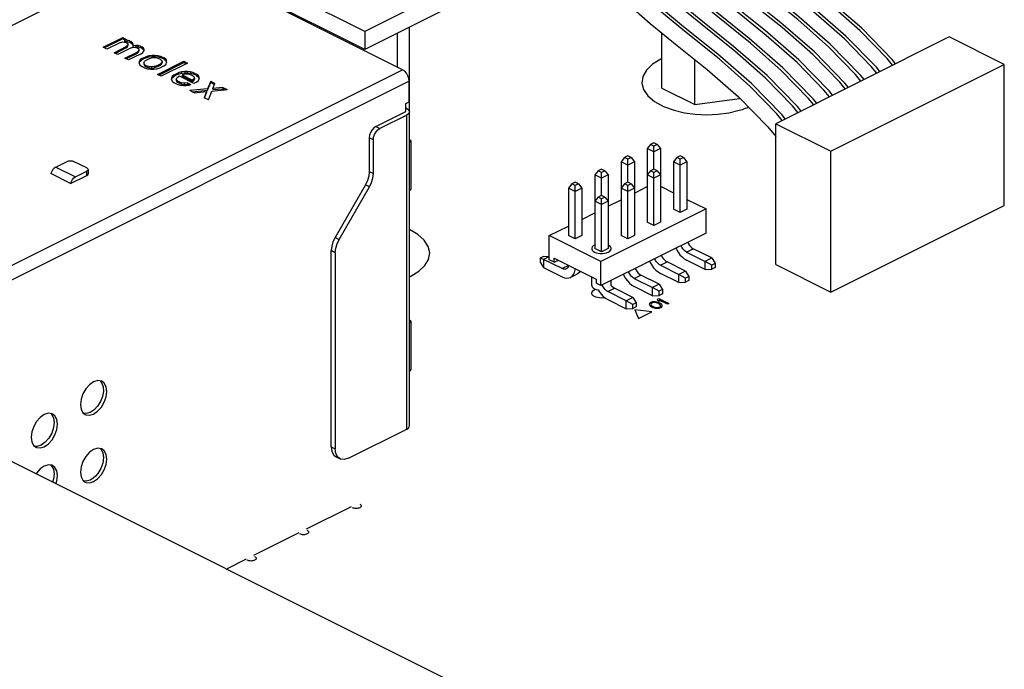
# Paper-space layout '005_EXP_CORICANT_PE_DRAWING_3_3' of a CAD drawing. Header units: millimetres. Extents: x 6 to 413, y 7 to 290.
# Tile 26 of 46: x 232 to 264, y 173 to 194. Entities that reach past the tile are written whole.
import ezdxf

# ---------------------------------------------------------------- set-up
doc = ezdxf.new("R2010")
doc.units = ezdxf.units.MM
doc.header["$LTSCALE"] = 23.1
doc.layers.get('0').update_dxf_attribs({"linetype": 'CONTINUOUS'})
for name, color, linetype in [('119A00000356A_BL477', 7, 'CONTINUOUS'), ('120400000102A_2X4_CABLE_4_BL483', 7, 'CONTINUOUS'), ('124100005500A_SPACER_M3X1_BL496', 7, 'CONTINUOUS'), ('124100005500A_SPACER_M3X1_BL497', 7, 'CONTINUOUS'), ('_TMM_104_01_T_D_SM_BODY_BL494', 7, 'CONTINUOUS'), ('_TMM_104_01_T_D_SM_PINS1_BL491', 7, 'CONTINUOUS'), ('_TMM_104_01_T_D_SM_SM_PIN_BL493', 7, 'CONTINUOUS'), ('MAIN_PCB_BL436', 7, 'CONTINUOUS'), ('PCB_GPS_444_BL475', 7, 'CONTINUOUS'), ('RJ45_2X3_BL481', 7, 'CONTINUOUS')]:
    doc.layers.add(name, color=color, linetype=linetype)

# ---------------------------------------------------------------- blocks, each defined once
blk = doc.blocks.new('MAIN_PCB_BL436', base_point=(234.584, 209.281))
at = {"layer": 'MAIN_PCB_BL436', "color": 4, "linetype": 'Continuous'}
for p, q in [((252.441, 192.771), (252.426, 192.764)), ((252.451, 192.776), (252.441, 192.771)), ((252.462, 192.781), (252.451, 192.776))]:
    blk.add_line(p, q, dxfattribs=at)
for points in [[(252.426, 192.764), (252.158, 192.599), (251.961, 192.411), (251.844, 192.207), (251.812, 191.992), (251.867, 191.782), (252.005, 191.581), (252.221, 191.398), (252.511, 191.239), (252.858, 191.113)], [(254.964, 191.113), (255.015, 191.128), (255.064, 191.144), (255.113, 191.16), (255.166, 191.179), (255.213, 191.197), (255.262, 191.217)], [(252.858, 191.113), (253.189, 191.035), (253.543, 190.988), (253.907, 190.971), (254.272, 190.987), (254.626, 191.034), (254.964, 191.113)], [(244.348, 185.755), (244.612, 185.916), (244.808, 186.101), (244.926, 186.301), (244.963, 186.508), (244.916, 186.719), (244.788, 186.918), (244.583, 187.1), (244.307, 187.26)], [(244.307, 185.735), (244.313, 185.738), (244.323, 185.743)], [(244.323, 185.743), (244.334, 185.748), (244.348, 185.755)]]:
    blk.add_lwpolyline(points, dxfattribs=at)
blk = doc.blocks.new('PCB_GPS_444_BL475', base_point=(235.564, 203.756))
at = {"layer": 'PCB_GPS_444_BL475', "color": 7, "linetype": 'Continuous'}
for p, q in [((242.865, 193.661), (214.792, 207.698)), ((242.865, 193.079), (214.792, 207.116)), ((249.24, 196.848), (242.865, 193.661)), ((249.588, 196.441), (242.865, 193.079)), ((242.865, 193.661), (242.865, 193.079))]:
    blk.add_line(p, q, dxfattribs=at)
blk = doc.blocks.new('119A00000356A_BL477', base_point=(224.738, 180.147))
at = {"layer": '119A00000356A_BL477', "color": 7, "linetype": 'Continuous'}
for p, q in [((236.346, 196.293), (208.474, 182.357)), ((244.089, 192.422), (236.346, 196.293)), ((234.419, 193.148), (235.045, 193.461)), ((235.045, 193.419), (234.461, 193.127)), ((235.045, 193.461), (235.045, 193.419)), ((235.045, 193.461), (235.162, 193.402)), ((235.12, 193.381), (235.045, 193.419)), ((235.162, 193.402), (235.109, 193.376)), ((235.183, 193.381), (235.109, 193.376)), ((235.109, 193.376), (235.109, 193.334)), ((235.183, 193.381), (235.183, 193.339)), ((235.268, 193.36), (235.183, 193.381)), ((234.536, 193.089), (234.419, 193.148)), ((234.971, 193.307), (234.536, 193.089)), ((234.769, 192.973), (235.162, 193.169)), ((235.162, 193.127), (234.811, 192.952)), ((235.321, 193.132), (234.886, 192.914)), ((234.971, 193.307), (235.045, 193.323)), ((235.045, 193.323), (235.119, 193.317)), ((235.109, 193.334), (235.183, 193.339)), ((235.119, 193.317), (235.172, 193.301)), ((235.194, 193.195), (235.162, 193.169)), ((235.162, 193.169), (235.162, 193.127)), ((235.162, 193.127), (235.194, 193.154)), ((235.172, 193.301), (235.215, 193.27)), ((235.183, 193.339), (235.268, 193.318)), ((235.215, 193.238), (235.194, 193.195)), ((235.194, 193.154), (235.215, 193.196)), ((235.194, 193.195), (235.194, 193.154)), ((235.215, 193.27), (235.215, 193.196)), ((235.268, 193.36), (235.268, 193.318)), ((235.268, 193.36), (235.31, 193.339)), ((235.31, 193.297), (235.268, 193.318)), ((235.31, 193.339), (235.31, 193.297)), ((235.363, 193.291), (235.31, 193.339)), ((235.31, 193.297), (235.363, 193.249)), ((235.321, 193.132), (235.395, 193.148)), ((235.363, 193.291), (235.363, 193.249)), ((235.385, 193.238), (235.363, 193.291)), ((235.363, 193.249), (235.385, 193.196)), ((235.385, 193.154), (235.385, 193.238)), ((235.469, 193.206), (235.385, 193.195)), ((235.385, 193.154), (235.469, 193.164)), ((235.395, 193.148), (235.469, 193.142)), ((235.469, 193.206), (235.469, 193.164)), ((235.544, 193.201), (235.469, 193.206)), ((235.469, 193.164), (235.544, 193.159)), ((235.469, 193.142), (235.522, 193.126)), ((235.522, 193.126), (235.565, 193.095)), ((235.544, 193.201), (235.544, 193.159)), ((235.618, 193.185), (235.544, 193.201)), ((235.544, 193.159), (235.618, 193.143)), ((235.565, 193.063), (235.544, 193.02)), ((235.565, 193.095), (235.565, 193.021)), ((235.618, 193.185), (235.618, 193.143)), ((235.618, 193.185), (235.66, 193.164)), ((235.66, 193.122), (235.618, 193.143)), ((235.66, 193.164), (235.66, 193.122)), ((235.713, 193.116), (235.66, 193.164)), ((235.66, 193.122), (235.713, 193.074)), ((235.713, 193.116), (235.713, 193.074)), ((235.735, 193.063), (235.713, 193.116)), ((235.713, 193.074), (235.728, 193.039)), ((235.724, 193.026), (235.735, 193.063)), ((234.886, 192.914), (234.769, 192.973)), ((235.119, 192.798), (235.512, 192.994)), ((235.236, 192.739), (235.119, 192.798)), ((235.512, 192.952), (235.161, 192.777)), ((235.618, 192.93), (235.236, 192.739)), ((235.544, 193.02), (235.512, 192.994)), ((235.512, 192.994), (235.512, 192.952)), ((235.512, 192.952), (235.544, 192.979)), ((235.544, 192.979), (235.565, 193.021)), ((235.544, 193.02), (235.544, 192.979)), ((235.66, 192.782), (235.597, 192.729)), ((235.597, 192.687), (235.66, 192.74)), ((235.618, 192.93), (235.692, 192.978)), ((235.66, 192.782), (235.788, 192.845)), ((235.788, 192.804), (235.66, 192.74)), ((235.66, 192.782), (235.66, 192.74)), ((235.692, 192.978), (235.724, 193.026)), ((235.925, 192.787), (235.777, 192.713)), ((235.894, 192.877), (235.788, 192.845)), ((235.788, 192.845), (235.788, 192.804)), ((235.788, 192.804), (235.894, 192.836)), ((236, 192.888), (235.894, 192.877)), ((235.894, 192.877), (235.894, 192.836)), ((235.894, 192.836), (236, 192.846)), ((235.925, 192.787), (235.979, 192.803)), ((235.979, 192.803), (236.063, 192.814)), ((236, 192.888), (236, 192.846)), ((236.085, 192.888), (236, 192.888)), ((236, 192.846), (236.085, 192.846)), ((236.063, 192.814), (236.148, 192.803)), ((236.085, 192.888), (236.085, 192.846)), ((236.191, 192.877), (236.085, 192.888)), ((236.085, 192.846), (236.191, 192.836)), ((236.148, 192.803), (236.201, 192.787)), ((236.191, 192.877), (236.191, 192.836)), ((236.297, 192.845), (236.191, 192.877)), ((236.191, 192.836), (236.297, 192.804)), ((236.265, 192.755), (236.201, 192.787)), ((236.265, 192.755), (236.297, 192.729)), ((236.297, 192.845), (236.297, 192.804)), ((236.297, 192.845), (236.382, 192.803)), ((236.382, 192.761), (236.297, 192.804)), ((236.382, 192.803), (236.382, 192.761)), ((236.445, 192.75), (236.382, 192.803)), ((236.382, 192.761), (236.445, 192.708)), ((236.445, 192.75), (236.445, 192.708)), ((236.466, 192.697), (236.445, 192.75)), ((213.124, 176.939), (244.089, 192.422)), ((235.597, 192.729), (235.575, 192.676)), ((235.575, 192.634), (235.597, 192.687)), ((235.575, 192.676), (235.575, 192.633)), ((235.575, 192.633), (235.597, 192.58)), ((235.597, 192.729), (235.597, 192.687)), ((235.597, 192.58), (235.66, 192.527)), ((235.745, 192.485), (235.66, 192.527)), ((235.724, 192.644), (235.745, 192.686)), ((235.724, 192.644), (235.724, 192.602)), ((235.745, 192.601), (235.724, 192.644)), ((235.724, 192.602), (235.745, 192.56)), ((235.745, 192.686), (235.777, 192.713)), ((235.745, 192.601), (235.745, 192.56)), ((235.777, 192.575), (235.745, 192.601)), ((235.745, 192.56), (235.777, 192.533)), ((235.745, 192.485), (235.851, 192.453)), ((235.777, 192.575), (235.777, 192.533)), ((235.777, 192.575), (235.841, 192.543)), ((235.777, 192.533), (235.841, 192.502)), ((235.841, 192.543), (235.841, 192.502)), ((235.894, 192.527), (235.841, 192.543)), ((235.841, 192.502), (235.894, 192.486)), ((235.851, 192.453), (235.957, 192.442)), ((235.894, 192.527), (235.894, 192.486)), ((235.979, 192.517), (235.894, 192.527)), ((235.894, 192.486), (235.979, 192.475)), ((235.957, 192.442), (236.042, 192.442)), ((236.063, 192.527), (235.979, 192.517)), ((235.979, 192.517), (235.979, 192.475)), ((235.979, 192.475), (236.063, 192.486)), ((236.042, 192.442), (236.148, 192.453)), ((236.116, 192.543), (236.063, 192.527)), ((236.063, 192.527), (236.063, 192.486)), ((236.063, 192.486), (236.116, 192.502)), ((236.116, 192.543), (236.265, 192.617)), ((236.116, 192.502), (236.265, 192.576)), ((236.116, 192.543), (236.116, 192.502)), ((236.148, 192.453), (236.254, 192.485)), ((236.169, 192.273), (237.018, 192.697)), ((236.211, 192.252), (237.018, 192.655)), ((236.382, 192.548), (236.254, 192.485)), ((236.297, 192.644), (236.265, 192.617)), ((236.265, 192.617), (236.265, 192.576)), ((236.265, 192.576), (236.297, 192.602)), ((237.135, 192.639), (236.286, 192.214)), ((236.297, 192.729), (236.318, 192.686)), ((236.318, 192.686), (236.297, 192.644)), ((236.297, 192.602), (236.318, 192.645)), ((236.297, 192.644), (236.297, 192.602)), ((236.318, 192.686), (236.318, 192.645)), ((236.382, 192.548), (236.445, 192.601)), ((236.445, 192.708), (236.466, 192.655)), ((236.445, 192.601), (236.466, 192.654)), ((236.466, 192.654), (236.466, 192.697)), ((237.018, 192.697), (237.018, 192.655)), ((237.018, 192.697), (237.135, 192.639)), ((237.018, 192.655), (237.093, 192.618)), ((236.286, 192.214), (236.169, 192.273)), ((236.647, 192.204), (236.626, 192.151)), ((236.626, 192.109), (236.647, 192.162)), ((236.626, 192.151), (236.626, 192.108)), ((236.626, 192.108), (236.647, 192.055)), ((236.71, 192.257), (236.647, 192.204)), ((236.647, 192.162), (236.71, 192.215)), ((236.647, 192.204), (236.647, 192.162)), ((236.71, 192.257), (236.838, 192.32)), ((236.838, 192.279), (236.71, 192.215)), ((236.71, 192.257), (236.71, 192.215)), ((236.774, 192.119), (236.795, 192.161)), ((236.774, 192.119), (236.774, 192.077)), ((236.795, 192.076), (236.774, 192.119)), ((236.795, 192.161), (236.827, 192.188)), ((236.88, 192.214), (236.827, 192.188)), ((236.944, 192.352), (236.838, 192.32)), ((236.838, 192.32), (236.838, 192.279)), ((236.838, 192.279), (236.944, 192.311)), ((237.347, 191.981), (236.88, 192.214)), ((237.05, 192.363), (236.944, 192.352)), ((236.944, 192.352), (236.944, 192.311)), ((236.944, 192.311), (237.05, 192.321)), ((236.976, 192.262), (236.965, 192.257)), ((236.965, 192.257), (236.965, 192.215)), ((236.965, 192.257), (237.304, 192.087)), ((237.304, 192.045), (236.965, 192.215)), ((236.976, 192.262), (237.029, 192.278)), ((237.029, 192.278), (237.113, 192.289)), ((237.05, 192.363), (237.05, 192.321)), ((237.135, 192.363), (237.05, 192.363)), ((237.05, 192.321), (237.135, 192.321)), ((237.113, 192.289), (237.198, 192.278)), ((237.135, 192.363), (237.135, 192.321)), ((237.241, 192.352), (237.135, 192.363)), ((237.135, 192.321), (237.241, 192.311)), ((237.198, 192.278), (237.251, 192.262)), ((237.241, 192.352), (237.241, 192.311)), ((237.347, 192.32), (237.241, 192.352)), ((237.241, 192.311), (237.347, 192.279)), ((237.315, 192.23), (237.251, 192.262)), ((237.347, 192.119), (237.304, 192.087)), ((237.315, 192.23), (237.347, 192.204)), ((237.347, 192.32), (237.347, 192.279)), ((237.347, 192.32), (237.432, 192.278)), ((237.432, 192.236), (237.347, 192.279)), ((237.347, 192.204), (237.368, 192.161)), ((237.368, 192.161), (237.347, 192.119)), ((237.347, 192.077), (237.368, 192.12)), ((237.347, 192.119), (237.347, 192.077)), ((237.368, 192.161), (237.368, 192.12)), ((237.432, 192.278), (237.432, 192.236)), ((237.495, 192.225), (237.432, 192.278)), ((237.432, 192.236), (237.495, 192.183)), ((237.495, 192.225), (237.495, 192.183)), ((237.516, 192.172), (237.495, 192.225)), ((237.495, 192.183), (237.516, 192.13)), ((237.495, 192.076), (237.516, 192.129)), ((237.516, 192.129), (237.516, 192.172)), ((244.301, 192.056), (213.337, 176.573)), ((236.647, 192.055), (236.71, 192.002)), ((236.795, 191.96), (236.71, 192.002)), ((236.774, 192.077), (236.795, 192.035)), ((236.795, 192.076), (236.795, 192.035)), ((236.827, 192.05), (236.795, 192.076)), ((236.795, 192.035), (236.827, 192.008)), ((236.795, 191.96), (236.901, 191.928)), ((236.827, 192.05), (236.827, 192.008)), ((236.827, 192.05), (236.891, 192.018)), ((236.891, 191.977), (236.827, 192.008)), ((236.891, 192.018), (236.891, 191.977)), ((236.944, 192.002), (236.891, 192.018)), ((236.891, 191.977), (236.944, 191.961)), ((236.901, 191.928), (237.007, 191.917)), ((236.944, 192.002), (236.944, 191.961)), ((237.029, 191.992), (236.944, 192.002)), ((236.944, 191.961), (237.029, 191.95)), ((237.007, 191.917), (237.092, 191.917)), ((237.135, 192.002), (237.029, 191.992)), ((237.029, 191.992), (237.029, 191.95)), ((237.029, 191.95), (237.135, 191.961)), ((237.092, 191.917), (237.198, 191.928)), ((237.135, 192.002), (237.135, 191.961)), ((237.135, 192.002), (237.251, 191.944)), ((237.199, 191.928), (237.135, 191.961)), ((237.198, 191.928), (237.251, 191.944)), ((237.782, 191.806), (237.219, 191.748)), ((237.304, 192.087), (237.304, 192.045)), ((237.304, 192.045), (237.347, 192.077)), ((237.432, 192.023), (237.347, 191.981)), ((237.432, 192.023), (237.495, 192.076)), ((237.888, 192.05), (237.782, 191.806)), ((237.782, 191.764), (237.888, 192.008)), ((237.782, 191.806), (237.782, 191.764)), ((237.888, 192.05), (237.888, 192.008)), ((237.888, 192.05), (238.026, 191.981)), ((237.888, 192.008), (238.012, 191.946)), ((237.93, 191.732), (238.418, 191.785)), ((237.962, 191.822), (238.026, 191.981)), ((238.28, 191.854), (237.962, 191.822)), ((237.962, 191.822), (237.962, 191.78)), ((237.962, 191.78), (238.28, 191.812)), ((238.28, 191.854), (238.28, 191.812)), ((238.28, 191.854), (238.418, 191.785)), ((238.28, 191.812), (238.35, 191.777)), ((244.301, 191.391), (244.301, 192.056)), ((237.357, 191.679), (237.219, 191.748)), ((237.288, 191.713), (237.782, 191.764)), ((237.357, 191.679), (237.75, 191.716)), ((237.75, 191.716), (237.676, 191.52)), ((237.813, 191.451), (237.676, 191.52)), ((237.689, 191.513), (237.75, 191.674)), ((237.75, 191.716), (237.75, 191.674)), ((237.813, 191.451), (237.93, 191.732)), ((244.195, 191.338), (244.301, 191.391)), ((244.195, 191.079), (244.195, 191.338)), ((244.219, 191.173), (244.195, 191.185)), ((243.224, 190.593), (244.195, 191.079)), ((244.219, 190.961), (243.354, 190.528)), ((244.219, 180.818), (244.219, 190.961)), ((244.307, 180.924), (244.307, 191.067)), ((243.224, 190.593), (243.354, 190.528)), ((243.012, 190.227), (243.012, 189.133)), ((243.142, 190.162), (243.012, 190.227)), ((243.142, 189.068), (243.142, 190.162)), ((244.35, 190.12), (244.35, 188.561)), ((232.886, 189.283), (233.247, 189.463)), ((232.886, 189.283), (233.523, 188.965)), ((233.883, 189.251), (233.459, 189.463)), ((233.364, 188.75), (232.727, 189.068)), ((233.364, 188.75), (233.883, 189.01)), ((233.523, 188.965), (233.883, 189.145)), ((233.883, 189.01), (233.883, 189.145)), ((233.927, 189.198), (233.927, 189.063)), ((243.012, 189.133), (243.142, 189.068)), ((242.887, 188.704), (241.906, 187.012)), ((242.036, 186.947), (243.017, 188.639)), ((243.017, 188.639), (242.887, 188.704)), ((241.906, 187.012), (242.036, 186.947)), ((241.782, 180.249), (241.782, 186.582)), ((241.912, 186.517), (241.782, 186.582)), ((241.912, 186.517), (241.912, 180.184)), ((244.35, 184.296), (244.35, 182.737)), ((234.238, 182.386), (234.105, 182.346)), ((234.319, 182.376), (234.376, 182.306)), ((232.647, 181.331), (232.514, 181.291)), ((232.727, 181.32), (232.751, 181.301)), ((233.867, 181.32), (233.787, 181.33)), ((233.999, 181.36), (233.867, 181.32)), ((242.336, 179.877), (244.219, 180.818)), ((232.276, 180.264), (232.196, 180.275)), ((232.408, 180.305), (232.276, 180.264)), ((234.238, 180.204), (234.105, 180.164)), ((234.357, 180.188), (234.238, 180.204)), ((234.317, 180.193), (234.346, 180.17)), ((234.373, 180.181), (234.357, 180.188)), ((241.782, 180.249), (241.912, 180.184)), ((241.938, 179.925), (242.068, 179.86)), ((232.647, 179.668), (232.514, 179.628)), ((232.727, 179.658), (232.751, 179.639)), ((233.867, 179.137), (233.787, 179.147)), ((233.999, 179.177), (233.867, 179.137)), ((240.983, 177.597), (242.442, 178.327)), ((239.286, 176.749), (240.745, 177.479)), ((238.389, 176.301), (239.048, 176.63))]:
    blk.add_line(p, q, dxfattribs=at)
for points in [[(244.301, 192.056), (244.291, 192.142), (244.261, 192.229), (244.214, 192.31), (244.155, 192.376), (244.089, 192.422)], [(244.219, 191.173), (244.274, 191.135), (244.303, 191.09), (244.307, 191.067)], [(244.307, 191.067), (244.303, 191.043), (244.274, 190.999), (244.219, 190.961)], [(243.224, 190.593), (243.158, 190.547), (243.099, 190.481), (243.052, 190.4), (243.022, 190.313), (243.012, 190.227)], [(243.142, 190.162), (243.152, 190.248), (243.182, 190.335), (243.229, 190.416), (243.288, 190.482), (243.354, 190.528)], [(244.307, 190.174), (244.337, 190.152), (244.35, 190.12)], [(244.35, 190.12), (244.337, 190.089), (244.307, 190.066)], [(232.886, 189.283), (232.836, 189.248), (232.79, 189.197), (232.753, 189.136), (232.727, 189.068)], [(233.247, 189.463), (233.296, 189.479), (233.353, 189.485), (233.41, 189.479), (233.459, 189.463)], [(233.883, 189.251), (233.916, 189.226), (233.927, 189.198)], [(233.364, 188.75), (233.389, 188.818), (233.426, 188.879), (233.472, 188.93), (233.523, 188.965)], [(233.927, 189.198), (233.916, 189.169), (233.883, 189.145)], [(233.883, 189.01), (233.916, 189.034), (233.927, 189.063)], [(243.012, 189.133), (242.997, 188.991), (242.955, 188.845), (242.887, 188.704)], [(243.017, 188.639), (243.085, 188.78), (243.127, 188.926), (243.142, 189.068)], [(244.307, 188.507), (244.337, 188.53), (244.35, 188.561)], [(241.906, 187.012), (241.839, 186.87), (241.797, 186.724), (241.782, 186.582)], [(241.912, 186.517), (241.926, 186.659), (241.969, 186.805), (242.036, 186.947)], [(244.307, 184.35), (244.337, 184.328), (244.35, 184.296)], [(244.35, 184.296), (244.337, 184.265), (244.307, 184.242)], [(244.307, 182.683), (244.337, 182.706), (244.35, 182.737)], [(234.105, 182.346), (233.973, 182.254), (233.855, 182.121), (233.762, 181.96), (233.702, 181.787), (233.681, 181.616), (233.701, 181.466)], [(234.376, 182.306), (234.416, 182.182), (234.421, 182.034), (234.39, 181.872), (234.326, 181.711), (234.234, 181.564), (234.122, 181.444), (233.999, 181.36)], [(234.105, 181.307), (234.237, 181.399), (234.356, 181.532), (234.448, 181.692), (234.508, 181.866), (234.529, 182.036), (234.509, 182.187), (234.45, 182.301), (234.373, 182.363)], [(234.373, 182.363), (234.357, 182.37), (234.238, 182.386)], [(232.514, 181.291), (232.382, 181.199), (232.264, 181.065), (232.171, 180.905), (232.111, 180.732), (232.09, 180.561), (232.11, 180.411)], [(232.751, 181.301), (232.811, 181.188), (232.832, 181.038), (232.812, 180.868), (232.753, 180.694), (232.66, 180.532), (232.541, 180.397), (232.408, 180.305)], [(232.514, 180.251), (232.646, 180.344), (232.765, 180.477), (232.857, 180.637), (232.917, 180.81), (232.938, 180.981), (232.918, 181.131), (232.859, 181.246), (232.782, 181.308)], [(232.782, 181.308), (232.766, 181.315), (232.647, 181.331)], [(233.701, 181.466), (233.76, 181.351), (233.837, 181.29)], [(233.837, 181.29), (233.853, 181.282), (233.972, 181.267), (234.105, 181.307)], [(244.219, 180.818), (244.274, 180.856), (244.303, 180.901), (244.307, 180.924)], [(232.11, 180.411), (232.169, 180.296), (232.246, 180.234)], [(232.246, 180.234), (232.262, 180.227), (232.381, 180.211), (232.514, 180.251)], [(234.105, 180.164), (233.973, 180.072), (233.855, 179.938), (233.762, 179.778), (233.702, 179.605), (233.681, 179.434), (233.701, 179.284)], [(234.105, 179.124), (234.237, 179.216), (234.356, 179.35), (234.448, 179.51), (234.508, 179.683), (234.529, 179.854), (234.509, 180.004), (234.45, 180.119), (234.373, 180.181)], [(234.346, 180.17), (234.405, 180.053), (234.423, 179.9), (234.4, 179.726), (234.336, 179.549), (234.238, 179.387)], [(241.782, 180.249), (241.803, 180.099), (241.863, 179.984), (241.938, 179.925)], [(242.068, 179.86), (241.993, 179.919), (241.933, 180.034), (241.912, 180.184)], [(242.336, 179.877), (242.205, 179.837), (242.087, 179.852), (242.068, 179.86)], [(232.514, 179.628), (232.382, 179.536), (232.264, 179.402), (232.246, 179.372)], [(232.782, 179.645), (232.766, 179.652), (232.647, 179.668)], [(232.751, 179.639), (232.811, 179.525), (232.832, 179.376), (232.812, 179.205), (232.778, 179.106)], [(232.884, 179.053), (232.917, 179.148), (232.938, 179.318), (232.918, 179.469), (232.859, 179.583), (232.782, 179.645)], [(234.238, 179.387), (234.164, 179.3), (234.083, 179.23), (233.999, 179.177)], [(233.701, 179.284), (233.76, 179.169), (233.837, 179.107)], [(233.837, 179.107), (233.853, 179.1), (233.972, 179.084), (234.105, 179.124)]]:
    blk.add_lwpolyline(points, dxfattribs=at)
at = {"layer": '119A00000356A_BL477', "color": 40, "linetype": 'Continuous'}
for points in [[(242.702, 178.402), (242.723, 178.389), (242.738, 178.375), (242.748, 178.359), (242.751, 178.342), (242.748, 178.326), (242.739, 178.31), (242.723, 178.296), (242.702, 178.283), (242.677, 178.273), (242.648, 178.265), (242.616, 178.26), (242.583, 178.258), (242.551, 178.26), (242.519, 178.265), (242.49, 178.273), (242.464, 178.283)], [(241.005, 177.553), (241.026, 177.541), (241.041, 177.526), (241.051, 177.511), (241.054, 177.494), (241.051, 177.478), (241.041, 177.462), (241.026, 177.447), (241.005, 177.435), (240.98, 177.424), (240.951, 177.416), (240.919, 177.412), (240.886, 177.41), (240.853, 177.412), (240.822, 177.416), (240.793, 177.424), (240.767, 177.435)], [(239.308, 176.705), (239.329, 176.692), (239.344, 176.678), (239.354, 176.662), (239.357, 176.645), (239.354, 176.629), (239.344, 176.613), (239.329, 176.599), (239.308, 176.586), (239.283, 176.576), (239.254, 176.568), (239.222, 176.563), (239.189, 176.561), (239.156, 176.563), (239.125, 176.568), (239.096, 176.575), (239.07, 176.586)]]:
    blk.add_lwpolyline(points, dxfattribs=at)
blk = doc.blocks.new('RJ45_2X3_BL481', base_point=(229.998, 167.384))
at = {"layer": 'RJ45_2X3_BL481', "color": 7, "linetype": 'Continuous'}
blk.add_line((245.718, 172.636), (226.536, 182.227), dxfattribs=at)
blk = doc.blocks.new('120400000102A_2X4_CABLE_4_BL483', base_point=(252.599, 195.254))
at = {"layer": '120400000102A_2X4_CABLE_4_BL483', "color": 7, "linetype": 'Continuous'}
for p, q in [((247.274, 205.263), (241.674, 202.463)), ((247.274, 205.263), (249.056, 204.372)), ((249.056, 204.372), (243.456, 201.572)), ((249.056, 202.788), (249.056, 204.372)), ((247.741, 202.825), (247.779, 202.839)), ((241.674, 202.463), (241.674, 197.916)), ((241.674, 202.463), (243.456, 201.572)), ((246.723, 202.316), (246.761, 202.33)), ((247.232, 202.571), (247.27, 202.585)), ((248.382, 202.165), (247.836, 202.345)), ((246.214, 202.062), (246.252, 202.076)), ((247.873, 201.911), (247.327, 202.091)), ((245.705, 201.807), (245.743, 201.821)), ((247.364, 201.656), (246.818, 201.836)), ((243.456, 201.572), (243.456, 197.025)), ((245.195, 201.552), (245.234, 201.567)), ((246.345, 201.147), (245.8, 201.327)), ((246.855, 201.402), (246.309, 201.581)), ((244.177, 201.043), (244.216, 201.058)), ((244.686, 201.298), (244.725, 201.312)), ((245.836, 200.892), (245.291, 201.072)), ((246.537, 199.743), (247.058, 199.284)), ((243.456, 197.025), (247.362, 198.978)), ((241.674, 197.916), (243.456, 197.025)), ((261.742, 193.483), (256.141, 190.682)), ((263.524, 192.592), (261.742, 193.483)), ((257.923, 189.791), (263.524, 192.592)), ((263.524, 188.045), (263.524, 192.592)), ((256.141, 186.136), (256.141, 190.682)), ((256.141, 190.682), (257.923, 189.791)), ((257.923, 185.245), (257.923, 189.791)), ((257.923, 185.245), (263.524, 188.045)), ((256.141, 186.136), (257.923, 185.245))]:
    blk.add_line(p, q, dxfattribs=at)
for points in [[(250.277, 201.345), (249.715, 201.823), (249.18, 202.191), (248.671, 202.448), (248.215, 202.588), (247.746, 202.634), (247.232, 202.571)], [(249.461, 202.108), (248.891, 202.42), (248.345, 202.6), (247.765, 202.652), (247.27, 202.585)], [(247.577, 202.627), (247.598, 202.674), (247.642, 202.74), (247.69, 202.791), (247.741, 202.825)], [(253.692, 198.348), (252.837, 199.354), (252.076, 200.245), (251.397, 200.994), (250.786, 201.599), (250.225, 202.077), (249.689, 202.445), (249.18, 202.702), (248.724, 202.842), (248.255, 202.889), (247.741, 202.825)], [(249.4, 202.674), (248.854, 202.854), (248.274, 202.907), (247.779, 202.839)], [(253.96, 198.202), (253.218, 199.069), (252.526, 199.888), (251.865, 200.642), (251.222, 201.319), (250.585, 201.904), (249.97, 202.363), (249.4, 202.674)], [(246.558, 202.118), (246.579, 202.164), (246.623, 202.231), (246.672, 202.282), (246.723, 202.316)], [(248.162, 202.193), (247.706, 202.333), (247.237, 202.38), (246.723, 202.316)], [(247.836, 202.345), (247.256, 202.398), (246.761, 202.33)], [(247.068, 202.372), (247.089, 202.419), (247.133, 202.486), (247.181, 202.536), (247.232, 202.571)], [(246.049, 201.863), (246.07, 201.91), (246.114, 201.977), (246.163, 202.027), (246.214, 202.062)], [(247.653, 201.938), (247.196, 202.079), (246.727, 202.125), (246.214, 202.062)], [(247.327, 202.091), (246.747, 202.143), (246.252, 202.076)], [(249.768, 201.09), (249.206, 201.568), (248.671, 201.936), (248.162, 202.193)], [(249.567, 201.395), (248.951, 201.854), (248.382, 202.165)], [(253.451, 197.948), (252.709, 198.815), (252.016, 199.634), (251.356, 200.388), (250.713, 201.065), (250.076, 201.65), (249.461, 202.108)], [(245.54, 201.609), (245.561, 201.655), (245.605, 201.722), (245.654, 201.773), (245.705, 201.807)], [(247.144, 201.684), (246.687, 201.824), (246.218, 201.871), (245.705, 201.807)], [(246.818, 201.836), (246.237, 201.889), (245.743, 201.821)], [(248.75, 200.581), (248.188, 201.059), (247.653, 201.427), (247.144, 201.684)], [(249.186, 200.301), (248.549, 200.886), (247.933, 201.344), (247.364, 201.656)], [(249.259, 200.835), (248.697, 201.313), (248.162, 201.681), (247.653, 201.938)], [(249.058, 201.14), (248.442, 201.599), (247.873, 201.911)], [(246.125, 201.175), (245.669, 201.315), (245.2, 201.362), (244.686, 201.298)], [(245.8, 201.327), (245.219, 201.38), (244.725, 201.312)], [(245.031, 201.354), (245.052, 201.401), (245.096, 201.467), (245.145, 201.518), (245.195, 201.552)], [(246.635, 201.429), (246.178, 201.569), (245.709, 201.616), (245.195, 201.552)], [(246.309, 201.581), (245.728, 201.634), (245.234, 201.567)], [(248.241, 200.326), (247.679, 200.804), (247.144, 201.172), (246.635, 201.429)], [(249.32, 199.37), (248.677, 200.046), (248.04, 200.631), (247.424, 201.09), (246.855, 201.402)], [(252.942, 197.693), (252.2, 198.56), (251.507, 199.379), (250.847, 200.133), (250.204, 200.81), (249.567, 201.395)], [(253.182, 198.093), (252.328, 199.1), (251.567, 199.991), (250.888, 200.74), (250.277, 201.345)], [(243.965, 200.631), (243.974, 200.722), (243.998, 200.811), (244.034, 200.892), (244.078, 200.958), (244.126, 201.009), (244.177, 201.043)], [(245.616, 200.92), (245.16, 201.06), (244.691, 201.107), (244.177, 201.043)], [(245.291, 201.072), (244.71, 201.125), (244.216, 201.058)], [(244.522, 201.099), (244.543, 201.146), (244.587, 201.213), (244.635, 201.264), (244.686, 201.298)], [(247.732, 200.072), (247.17, 200.55), (246.634, 200.918), (246.125, 201.175)], [(248.811, 199.115), (248.168, 199.792), (247.531, 200.377), (246.915, 200.835), (246.345, 201.147)], [(252.432, 197.439), (251.691, 198.306), (250.998, 199.125), (250.338, 199.879), (249.695, 200.555), (249.058, 201.14)], [(252.673, 197.838), (251.819, 198.845), (251.058, 199.736), (250.378, 200.485), (249.768, 201.09)], [(247.223, 199.817), (246.661, 200.295), (246.125, 200.663), (245.616, 200.92)], [(248.302, 198.86), (247.659, 199.537), (247.021, 200.122), (246.406, 200.581), (245.836, 200.892)], [(252.164, 197.584), (251.309, 198.591), (250.549, 199.482), (249.869, 200.231), (249.259, 200.835)], [(243.965, 200.631), (244.011, 200.551), (244.073, 200.489), (244.145, 200.452), (244.221, 200.442), (244.26, 200.449)], [(244.26, 200.449), (244.745, 200.526), (245.182, 200.482), (245.597, 200.342), (246.044, 200.1), (246.537, 199.743)], [(251.655, 197.329), (250.8, 198.336), (250.04, 199.227), (249.36, 199.976), (248.75, 200.581)], [(250.637, 196.82), (249.782, 197.827), (249.021, 198.718), (248.342, 199.467), (247.732, 200.072)], [(251.146, 197.075), (250.291, 198.081), (249.53, 198.972), (248.851, 199.722), (248.241, 200.326)], [(251.923, 197.184), (251.182, 198.051), (250.489, 198.87), (249.829, 199.624), (249.186, 200.301)], [(250.128, 196.566), (249.273, 197.572), (248.512, 198.463), (247.833, 199.212), (247.223, 199.817)], [(247.058, 199.284), (247.588, 198.75), (248.126, 198.156), (248.681, 197.511), (249.261, 196.823)], [(250.905, 196.675), (250.163, 197.542), (249.471, 198.361), (248.811, 199.115)], [(251.414, 196.929), (250.672, 197.796), (249.98, 198.616), (249.32, 199.37)], [(250.396, 196.42), (249.654, 197.287), (248.962, 198.106), (248.302, 198.86)], [(259.913, 192.568), (259.736, 192.783), (258.866, 193.676), (257.872, 194.552), (256.76, 195.448), (255.65, 196.361), (254.628, 197.32), (253.692, 198.348)], [(260.014, 192.618), (259.899, 192.759), (258.919, 193.762), (257.831, 194.706), (256.727, 195.591), (255.69, 196.453), (254.773, 197.318), (253.96, 198.202)], [(258.894, 192.059), (258.717, 192.274), (257.847, 193.167), (256.853, 194.043), (255.741, 194.939), (254.631, 195.852), (253.609, 196.811), (252.673, 197.838)], [(259.404, 192.313), (259.227, 192.528), (258.357, 193.422), (257.363, 194.297), (256.251, 195.193), (255.141, 196.106), (254.118, 197.065), (253.182, 198.093)], [(259.505, 192.364), (259.39, 192.504), (258.41, 193.507), (257.322, 194.451), (256.217, 195.336), (255.18, 196.198), (254.264, 197.063), (253.451, 197.948)], [(258.385, 191.804), (258.208, 192.019), (257.338, 192.913), (256.344, 193.788), (255.232, 194.684), (254.122, 195.597), (253.1, 196.556), (252.164, 197.584)], [(258.995, 192.109), (258.881, 192.25), (257.901, 193.253), (256.813, 194.196), (255.708, 195.082), (254.671, 195.944), (253.755, 196.809), (252.942, 197.693)], [(257.876, 191.55), (257.699, 191.765), (256.829, 192.658), (255.835, 193.534), (254.723, 194.43), (253.613, 195.343), (252.591, 196.301), (251.655, 197.329)], [(258.486, 191.855), (258.372, 191.995), (257.392, 192.998), (256.303, 193.942), (255.199, 194.827), (254.162, 195.689), (253.245, 196.554), (252.432, 197.439)], [(257.367, 191.295), (257.19, 191.51), (256.32, 192.403), (255.326, 193.279), (254.214, 194.175), (253.104, 195.088), (252.082, 196.047), (251.146, 197.075)], [(257.468, 191.346), (257.353, 191.486), (256.373, 192.489), (255.285, 193.433), (254.181, 194.318), (253.144, 195.18), (252.227, 196.045), (251.414, 196.929)], [(257.977, 191.6), (257.862, 191.741), (256.883, 192.743), (255.794, 193.687), (254.69, 194.572), (253.653, 195.434), (252.736, 196.3), (251.923, 197.184)], [(249.261, 196.823), (249.878, 196.102), (250.546, 195.361), (251.28, 194.627), (252.082, 193.918), (252.956, 193.206), (253.922, 192.431), (254.94, 191.547), (255.886, 190.579), (256.141, 190.263)], [(256.349, 190.786), (256.172, 191.001), (255.302, 191.894), (254.308, 192.77), (253.196, 193.666), (252.086, 194.579), (251.064, 195.538), (250.128, 196.566)], [(256.858, 191.041), (256.681, 191.256), (255.811, 192.149), (254.817, 193.025), (253.705, 193.92), (252.595, 194.834), (251.573, 195.792), (250.637, 196.82)], [(256.959, 191.091), (256.844, 191.232), (255.864, 192.234), (254.776, 193.178), (253.672, 194.063), (252.635, 194.925), (251.718, 195.79), (250.905, 196.675)], [(256.45, 190.837), (256.335, 190.977), (255.355, 191.98), (254.267, 192.924), (253.163, 193.809), (252.126, 194.671), (251.209, 195.536), (250.396, 196.42)]]:
    blk.add_lwpolyline(points, dxfattribs=at)
blk = doc.blocks.new('_TMM_104_01_T_D_SM_PINS1_BL491', base_point=(251.358, 187.688))
at = {"layer": '_TMM_104_01_T_D_SM_PINS1_BL491', "color": 7, "linetype": 'Continuous'}
for p, q in [((252.099, 190.009), (251.991, 189.877)), ((251.991, 189.877), (251.991, 187.498)), ((252.207, 189.769), (251.991, 189.877)), ((252.207, 190.063), (252.099, 190.009)), ((252.207, 189.955), (252.099, 190.009)), ((252.314, 190.009), (252.207, 190.063)), ((252.314, 190.009), (252.207, 189.955)), ((252.207, 189.214), (252.207, 189.955)), ((252.422, 189.877), (252.207, 189.769)), ((252.314, 190.009), (252.422, 189.877)), ((252.422, 189.877), (252.422, 187.498)), ((251.25, 189.585), (251.143, 189.453)), ((251.358, 189.639), (251.25, 189.585)), ((251.358, 189.531), (251.25, 189.585)), ((251.466, 189.585), (251.358, 189.639)), ((251.466, 189.585), (251.358, 189.531)), ((251.466, 189.585), (251.574, 189.453)), ((252.947, 189.585), (252.84, 189.453)), ((253.055, 189.639), (252.947, 189.585)), ((253.055, 189.531), (252.947, 189.585)), ((253.163, 189.585), (253.055, 189.639)), ((253.163, 189.585), (253.055, 189.531)), ((253.163, 189.585), (253.271, 189.453)), ((251.143, 189.453), (251.143, 187.073)), ((251.358, 189.345), (251.143, 189.453)), ((251.358, 188.79), (251.358, 189.531)), ((251.574, 189.453), (251.358, 189.345)), ((251.574, 189.453), (251.574, 187.073)), ((252.84, 189.453), (252.84, 187.922)), ((253.055, 189.345), (252.84, 189.453)), ((253.055, 187.814), (253.055, 189.531)), ((253.271, 189.453), (253.055, 189.345)), ((253.271, 189.453), (253.271, 187.922)), ((250.402, 189.161), (250.294, 189.029)), ((250.294, 189.029), (250.294, 186.649)), ((250.51, 188.921), (250.294, 189.029)), ((250.51, 189.214), (250.402, 189.161)), ((250.51, 189.107), (250.402, 189.161)), ((250.617, 189.161), (250.51, 189.214)), ((250.617, 189.161), (250.51, 189.107)), ((250.51, 188.366), (250.51, 189.107)), ((250.725, 189.029), (250.51, 188.921)), ((250.617, 189.161), (250.725, 189.029)), ((250.725, 189.029), (250.725, 186.649)), ((252.099, 189.161), (251.991, 189.029)), ((252.207, 188.921), (251.991, 189.029)), ((252.207, 189.214), (252.099, 189.161)), ((252.207, 189.107), (252.099, 189.161)), ((252.314, 189.161), (252.207, 189.214)), ((252.314, 189.161), (252.207, 189.107)), ((252.207, 187.39), (252.207, 189.107)), ((252.422, 189.029), (252.207, 188.921)), ((252.314, 189.161), (252.422, 189.029)), ((249.553, 188.736), (249.446, 188.604)), ((249.446, 188.604), (249.446, 187.073)), ((249.661, 188.497), (249.446, 188.604)), ((249.661, 188.79), (249.553, 188.736)), ((249.661, 188.682), (249.553, 188.736)), ((249.769, 188.736), (249.661, 188.79)), ((249.769, 188.736), (249.661, 188.682)), ((249.661, 186.966), (249.661, 188.682)), ((249.877, 188.604), (249.661, 188.497)), ((249.769, 188.736), (249.877, 188.604)), ((249.877, 188.604), (249.877, 187.073)), ((251.25, 188.736), (251.143, 188.604)), ((251.358, 188.497), (251.143, 188.604)), ((251.358, 188.79), (251.25, 188.736)), ((251.358, 188.682), (251.25, 188.736)), ((251.466, 188.736), (251.358, 188.79)), ((251.466, 188.736), (251.358, 188.682)), ((251.358, 186.966), (251.358, 188.682)), ((251.574, 188.604), (251.358, 188.497)), ((251.466, 188.736), (251.574, 188.604)), ((250.402, 188.312), (250.294, 188.18)), ((250.51, 188.366), (250.402, 188.312)), ((250.51, 188.258), (250.402, 188.312)), ((250.617, 188.312), (250.51, 188.366)), ((250.617, 188.312), (250.51, 188.258)), ((250.617, 188.312), (250.725, 188.18)), ((250.51, 188.072), (250.294, 188.18)), ((250.51, 186.541), (250.51, 188.258)), ((250.725, 188.18), (250.51, 188.072))]:
    blk.add_line(p, q, dxfattribs=at)
at = {"layer": '_TMM_104_01_T_D_SM_PINS1_BL491', "color": 2, "linetype": 'Continuous'}
for p, q in [((250.732, 186.76), (250.725, 186.763)), ((250.825, 185.461), (250.825, 185.461))]:
    blk.add_line(p, q, dxfattribs=at)
at = {"layer": '_TMM_104_01_T_D_SM_PINS1_BL491', "color": 6, "linetype": 'Continuous'}
for p, q in [((250.195, 185.461), (250.195, 185.736)), ((250.825, 185.461), (250.825, 185.617))]:
    blk.add_line(p, q, dxfattribs=at)
at = {"layer": '_TMM_104_01_T_D_SM_PINS1_BL491', "color": 2, "linetype": 'Continuous'}
for points in [[(250.243, 186.733), (250.212, 186.701), (250.197, 186.667), (250.195, 186.649)], [(250.294, 186.763), (250.287, 186.76), (250.243, 186.733)], [(250.825, 186.649), (250.823, 186.667), (250.807, 186.701), (250.776, 186.733), (250.732, 186.76)], [(250.195, 186.649), (250.197, 186.631), (250.212, 186.597), (250.243, 186.565), (250.287, 186.538)], [(250.287, 186.538), (250.342, 186.516), (250.406, 186.5), (250.474, 186.493), (250.545, 186.493), (250.614, 186.5), (250.677, 186.516)], [(250.677, 186.516), (250.732, 186.538), (250.776, 186.565), (250.807, 186.597), (250.823, 186.631), (250.825, 186.649)], [(250.195, 185.461), (250.197, 185.444), (250.212, 185.409), (250.243, 185.377), (250.287, 185.35)], [(250.287, 185.35), (250.342, 185.328), (250.406, 185.313), (250.409, 185.312)]]:
    blk.add_lwpolyline(points, dxfattribs=at)
blk = doc.blocks.new('_TMM_104_01_T_D_SM_SM_PIN_BL493', base_point=(251.358, 185.777))
at = {"layer": '_TMM_104_01_T_D_SM_SM_PIN_BL493', "color": 7, "linetype": 'Continuous'}
for p, q in [((248.641, 186.396), (248.534, 186.343)), ((248.641, 186.396), (248.826, 186.407)), ((248.826, 186.393), (248.641, 186.301)), ((253.261, 186.536), (253.477, 186.644)), ((253.261, 186.536), (253.859, 186.237)), ((254.075, 186.345), (253.477, 186.644)), ((248.534, 186.343), (248.534, 186.211)), ((248.641, 186.301), (248.534, 186.343)), ((248.534, 186.211), (248.641, 186.037)), ((248.641, 186.301), (248.641, 186.037)), ((249.239, 186.002), (248.641, 186.301)), ((249.451, 186.107), (249.239, 186.002)), ((252.413, 186.112), (252.628, 186.22)), ((252.413, 186.112), (253.011, 185.813)), ((253.226, 185.921), (252.628, 186.22)), ((253.859, 185.973), (253.261, 186.272)), ((254.075, 186.345), (253.859, 186.237)), ((253.859, 185.973), (253.859, 186.237)), ((254.075, 186.117), (253.859, 186.237)), ((254.075, 186.345), (254.183, 186.171)), ((254.183, 186.171), (254.075, 186.117)), ((254.075, 185.985), (254.075, 186.117)), ((254.183, 186.171), (254.183, 186.039)), ((248.641, 186.037), (249.239, 185.738)), ((249.728, 185.828), (249.512, 185.72)), ((251.564, 185.688), (251.78, 185.796)), ((252.378, 185.497), (251.78, 185.796)), ((253.011, 185.549), (252.413, 185.848)), ((253.226, 185.921), (253.011, 185.813)), ((253.011, 185.549), (253.011, 185.813)), ((253.226, 185.693), (253.011, 185.813)), ((253.226, 185.921), (253.334, 185.747)), ((253.334, 185.747), (253.226, 185.693)), ((253.334, 185.747), (253.334, 185.615)), ((253.859, 185.973), (254.075, 185.985)), ((254.183, 186.039), (254.075, 185.985)), ((251.564, 185.688), (252.162, 185.389)), ((252.162, 185.125), (251.564, 185.424)), ((252.378, 185.497), (252.162, 185.389)), ((252.378, 185.497), (252.486, 185.323)), ((253.011, 185.549), (253.226, 185.561)), ((253.226, 185.561), (253.226, 185.693)), ((253.334, 185.615), (253.226, 185.561)), ((250.716, 185.264), (250.931, 185.371)), ((251.314, 184.965), (250.716, 185.264)), ((251.529, 185.072), (250.931, 185.371)), ((252.162, 185.125), (252.162, 185.389)), ((252.378, 185.269), (252.162, 185.389)), ((252.162, 185.125), (252.378, 185.137)), ((252.486, 185.323), (252.378, 185.269)), ((252.378, 185.137), (252.378, 185.269)), ((252.486, 185.191), (252.378, 185.137)), ((252.486, 185.323), (252.486, 185.191)), ((250.716, 185), (251.314, 184.701)), ((251.529, 185.072), (251.314, 184.965)), ((251.314, 184.701), (251.314, 184.965)), ((251.529, 184.845), (251.314, 184.965)), ((251.529, 185.072), (251.637, 184.899)), ((251.637, 184.899), (251.529, 184.845)), ((251.529, 184.713), (251.529, 184.845)), ((251.637, 184.899), (251.637, 184.767)), ((251.314, 184.701), (251.529, 184.713)), ((251.637, 184.767), (251.529, 184.713))]:
    blk.add_line(p, q, dxfattribs=at)
for points in [[(253.261, 186.536), (253.219, 186.563), (253.179, 186.598), (253.142, 186.641), (253.109, 186.69), (253.082, 186.743), (253.081, 186.745)], [(253.297, 186.853), (253.298, 186.851), (253.325, 186.798), (253.357, 186.749), (253.394, 186.706), (253.435, 186.67), (253.477, 186.644)], [(252.448, 186.429), (252.449, 186.427), (252.476, 186.373), (252.509, 186.324), (252.546, 186.281), (252.586, 186.246), (252.628, 186.22)], [(252.915, 186.662), (252.931, 186.626), (252.984, 186.535), (253.046, 186.451), (253.114, 186.378), (253.186, 186.318), (253.261, 186.272)], [(249.451, 186.108), (249.439, 186.065), (249.419, 186.029), (249.392, 186.003), (249.376, 185.993)], [(252.067, 186.238), (252.083, 186.202), (252.136, 186.11), (252.197, 186.027), (252.265, 185.954), (252.338, 185.894), (252.413, 185.848)], [(252.413, 186.112), (252.371, 186.138), (252.33, 186.174), (252.293, 186.217), (252.26, 186.266), (252.234, 186.319), (252.233, 186.321)], [(249.376, 185.993), (249.359, 185.986), (249.322, 185.981), (249.282, 185.986), (249.239, 186.002)], [(249.512, 185.72), (249.57, 185.761), (249.613, 185.815), (249.644, 185.882), (249.664, 185.962), (249.667, 186)], [(249.826, 185.92), (249.785, 185.869), (249.728, 185.828)], [(251.218, 185.814), (251.234, 185.778), (251.287, 185.686), (251.349, 185.603), (251.417, 185.53), (251.489, 185.469), (251.564, 185.424)], [(251.564, 185.688), (251.522, 185.714), (251.482, 185.749), (251.445, 185.792), (251.412, 185.841), (251.385, 185.895), (251.384, 185.897)], [(251.6, 186.005), (251.601, 186.002), (251.627, 185.949), (251.66, 185.9), (251.697, 185.857), (251.738, 185.822), (251.78, 185.796)], [(249.239, 185.738), (249.314, 185.708), (249.387, 185.696), (249.455, 185.701), (249.512, 185.72)], [(250.716, 185.264), (250.674, 185.29), (250.633, 185.325), (250.596, 185.368), (250.563, 185.417), (250.537, 185.47), (250.536, 185.473)], [(250.824, 185.461), (250.849, 185.433), (250.889, 185.398), (250.931, 185.371)], [(250.409, 185.312), (250.439, 185.262), (250.5, 185.178), (250.568, 185.105), (250.641, 185.045), (250.716, 185)]]:
    blk.add_lwpolyline(points, dxfattribs=at)
blk = doc.blocks.new('_TMM_104_01_T_D_SM_BODY_BL494', base_point=(251.358, 187.058))
at = {"layer": '_TMM_104_01_T_D_SM_BODY_BL494', "color": 7, "linetype": 'Continuous'}
for p, q in [((251.574, 188.441), (251.991, 188.649)), ((252.422, 188.663), (252.84, 188.454)), ((250.725, 188.016), (251.143, 188.225)), ((253.271, 188.238), (253.89, 187.929)), ((249.877, 187.592), (250.294, 187.801)), ((253.89, 187.929), (250.496, 186.231)), ((253.055, 187.814), (252.84, 187.922)), ((253.271, 187.922), (253.055, 187.814)), ((253.89, 187.15), (253.89, 187.929)), ((248.826, 187.067), (249.446, 187.376)), ((252.207, 187.39), (251.991, 187.498)), ((252.422, 187.498), (252.207, 187.39)), ((248.826, 186.288), (248.826, 187.067)), ((250.496, 186.231), (248.826, 187.067)), ((249.661, 186.966), (249.446, 187.073)), ((249.877, 187.073), (249.661, 186.966)), ((253.89, 187.15), (250.496, 185.453)), ((251.358, 186.966), (251.143, 187.073)), ((251.574, 187.073), (251.358, 186.966)), ((250.51, 186.541), (250.294, 186.649)), ((250.725, 186.649), (250.51, 186.541)), ((248.988, 186.207), (248.826, 186.288)), ((248.988, 186.207), (248.988, 186.339)), ((248.988, 186.339), (250.335, 185.666)), ((248.988, 186.207), (249.12, 186.273)), ((250.496, 185.453), (250.496, 186.231)), ((250.335, 185.666), (250.335, 185.534)), ((250.496, 185.453), (250.335, 185.534))]:
    blk.add_line(p, q, dxfattribs=at)
blk = doc.blocks.new('124100005500A_SPACER_M3X1_BL496', base_point=(242.863, 190.248))
at = {"layer": '124100005500A_SPACER_M3X1_BL496', "color": 7, "linetype": 'Continuous'}
for p, q in [((241.414, 193.759), (241.414, 193.805)), ((244.312, 190.179), (244.312, 193.803)), ((243.924, 192.504), (243.924, 193.609)), ((242.475, 193.229), (242.475, 193.275)), ((244.312, 186.692), (244.312, 188.503))]:
    blk.add_line(p, q, dxfattribs=at)
blk = doc.blocks.new('124100005500A_SPACER_M3X1_BL497', base_point=(253.911, 195.312))
at = {"layer": '124100005500A_SPACER_M3X1_BL497', "color": 7, "linetype": 'Continuous'}
for p, q in [((254.972, 197.13), (254.972, 199.133)), ((255.36, 196.764), (255.36, 199.327)), ((252.462, 191.827), (252.462, 193.608)), ((253.523, 191.297), (253.523, 192.751)), ((252.462, 191.827), (253.523, 191.297)), ((253.523, 191.297), (254.972, 191.491)), ((254.972, 191.491), (254.972, 191.514)), ((254.972, 191.491), (254.98, 191.506))]:
    blk.add_line(p, q, dxfattribs=at)

psp = doc.layouts.new('005_EXP_CORICANT_PE_DRAWING_3_3')

# ---------------------------------------------------------------- linework, layer by layer
at = {"color": 4, "linetype": 'Continuous'}
for p, q in [((252.07, 184.884), (252.057, 184.857)), ((252.057, 184.857), (252.058, 184.837)), ((252.058, 184.837), (252.072, 184.816)), ((252.104, 184.908), (252.07, 184.884)), ((252.072, 184.816), (252.086, 184.803)), ((252.086, 184.803), (252.113, 184.782)), ((252.151, 184.925), (252.104, 184.908)), ((252.112, 184.871), (252.105, 184.854)), ((252.105, 184.854), (252.119, 184.82)), ((252.138, 184.891), (252.112, 184.871)), ((252.119, 184.82), (252.154, 184.796)), ((252.179, 184.904), (252.138, 184.891)), ((252.206, 184.931), (252.151, 184.925)), ((252.154, 184.796), (252.202, 184.771)), ((252.213, 184.908), (252.179, 184.904)), ((252.246, 184.931), (252.206, 184.931)), ((252.281, 184.9), (252.213, 184.908)), ((252.287, 184.924), (252.246, 184.931)), ((252.329, 184.883), (252.281, 184.9)), ((252.315, 184.917), (252.287, 184.924)), ((252.356, 184.903), (252.315, 184.917)), ((252.32, 185.016), (252.36, 185.036)), ((252.327, 184.972), (252.32, 185.016)), ((252.382, 184.944), (252.327, 184.972)), ((252.377, 184.859), (252.329, 184.883)), ((252.418, 184.872), (252.356, 184.903)), ((252.36, 185.036), (252.683, 184.874)), ((252.643, 184.854), (252.375, 184.988)), ((252.375, 184.988), (252.382, 184.944)), ((252.412, 184.835), (252.377, 184.859)), ((252.426, 184.801), (252.412, 184.835)), ((252.445, 184.852), (252.418, 184.872)), ((252.42, 184.784), (252.426, 184.801)), ((252.459, 184.838), (252.445, 184.852)), ((252.473, 184.818), (252.459, 184.838)), ((252.461, 184.77), (252.474, 184.797)), ((252.474, 184.797), (252.473, 184.818)), ((252.683, 184.874), (252.643, 184.854)), ((252.134, 184.603), (251.586, 184.67)), ((251.586, 184.67), (251.708, 184.391)), ((251.708, 184.391), (252.134, 184.603)), ((252.113, 184.782), (252.175, 184.751)), ((252.175, 184.751), (252.216, 184.737)), ((252.202, 184.771), (252.25, 184.754)), ((252.216, 184.737), (252.244, 184.73)), ((252.244, 184.73), (252.285, 184.723)), ((252.25, 184.754), (252.318, 184.747)), ((252.285, 184.723), (252.326, 184.723)), ((252.318, 184.747), (252.352, 184.75)), ((252.326, 184.723), (252.38, 184.73)), ((252.352, 184.75), (252.393, 184.764)), ((252.38, 184.73), (252.427, 184.746)), ((252.393, 184.764), (252.42, 184.784)), ((252.427, 184.746), (252.461, 184.77))]:
    psp.add_line(p, q, dxfattribs=at)
for points in [[(250.287, 185.099), (250.245, 185.125), (250.215, 185.155), (250.198, 185.187), (250.195, 185.221), (250.207, 185.254), (250.233, 185.285), (250.271, 185.313), (250.321, 185.336)], [(250.619, 185.063), (250.562, 185.055), (250.502, 185.053), (250.443, 185.057), (250.386, 185.066), (250.334, 185.08), (250.287, 185.099)]]:
    psp.add_lwpolyline(points, dxfattribs=at)

# ---------------------------------------------------------------- block references
at = {"layer": '119A00000356A_BL477'}
psp.add_blockref('119A00000356A_BL477', (224.738, 180.147), dxfattribs=at)
at = {"layer": '120400000102A_2X4_CABLE_4_BL483'}
psp.add_blockref('120400000102A_2X4_CABLE_4_BL483', (252.599, 195.254), dxfattribs=at)
at = {"layer": '124100005500A_SPACER_M3X1_BL496'}
psp.add_blockref('124100005500A_SPACER_M3X1_BL496', (242.863, 190.248), dxfattribs=at)
at = {"layer": '124100005500A_SPACER_M3X1_BL497'}
psp.add_blockref('124100005500A_SPACER_M3X1_BL497', (253.911, 195.312), dxfattribs=at)
at = {"layer": '_TMM_104_01_T_D_SM_BODY_BL494'}
psp.add_blockref('_TMM_104_01_T_D_SM_BODY_BL494', (251.358, 187.058), dxfattribs=at)
at = {"layer": '_TMM_104_01_T_D_SM_PINS1_BL491'}
psp.add_blockref('_TMM_104_01_T_D_SM_PINS1_BL491', (251.358, 187.688), dxfattribs=at)
at = {"layer": '_TMM_104_01_T_D_SM_SM_PIN_BL493'}
psp.add_blockref('_TMM_104_01_T_D_SM_SM_PIN_BL493', (251.358, 185.777), dxfattribs=at)
at = {"layer": 'MAIN_PCB_BL436'}
psp.add_blockref('MAIN_PCB_BL436', (234.584, 209.281), dxfattribs=at)
at = {"layer": 'PCB_GPS_444_BL475'}
psp.add_blockref('PCB_GPS_444_BL475', (235.564, 203.756), dxfattribs=at)
at = {"layer": 'RJ45_2X3_BL481'}
psp.add_blockref('RJ45_2X3_BL481', (229.998, 167.384), dxfattribs=at)

doc.saveas('drawing.dxf')
